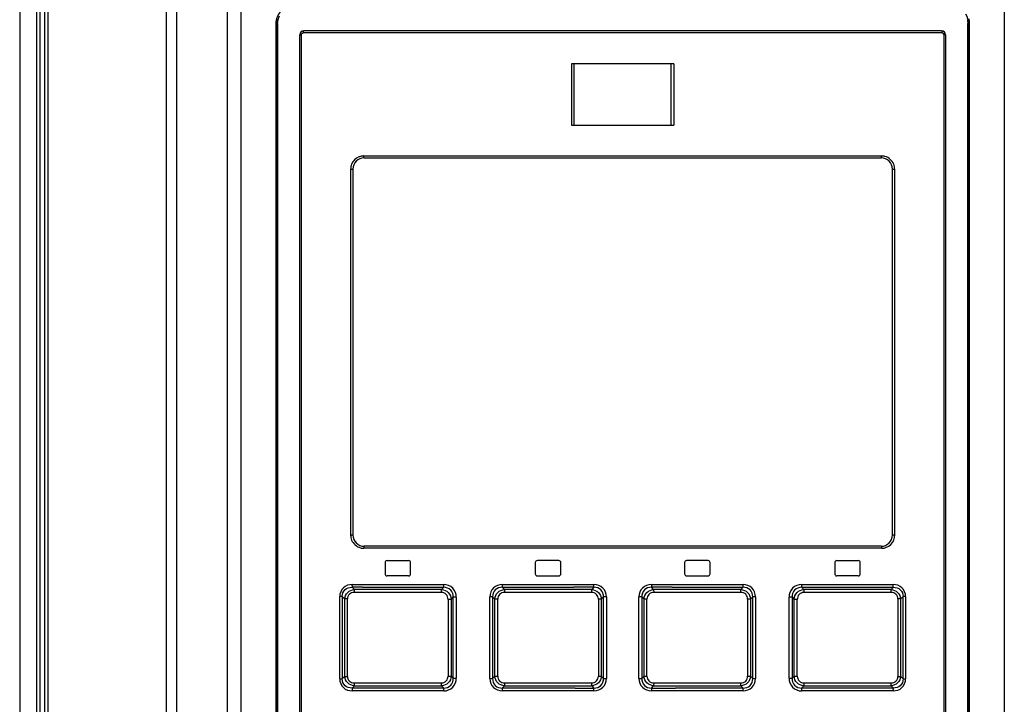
# Model space of a CAD drawing. Header units: inches. Extents: x 0 to 82.7, y 0 to 58.5.
# Tile 10 of 66: x 9.8 to 13.6, y 30.9 to 33.5. Entities that reach past the tile are written whole.
import ezdxf

# ---------------------------------------------------------------- set-up
doc = ezdxf.new("R2010")
doc.units = ezdxf.units.IN
doc.header["$LTSCALE"] = 4.547244
doc.header["$MEASUREMENT"] = 0
doc.layers.get('0').update_dxf_attribs({"linetype": 'CONTINUOUS'})

msp = doc.modelspace()

# ---------------------------------------------------------------- linework, layer by layer
at = {"color": 7, "linetype": 'CONTINUOUS'}
for p, q in [((9.758, 36.0884), (9.758, 19.6232)), ((9.8236, 23.9057), (9.8236, 36.0641)), ((9.8352, 36.0641), (9.8352, 23.9057)), ((10.362, 35.8936), (10.362, 20.1002)), ((10.5581, 20.1189), (10.5581, 35.8936)), ((10.3232, 20.1395), (10.3232, 35.8543)), ((10.6106, 20.0854), (10.6106, 35.854)), ((13.551, 35.854), (13.551, 19.7273)), ((9.8546, 30.411), (9.8546, 35.3715)), ((9.8663, 35.3715), (9.8663, 30.411)), ((10.7444, 33.5265), (10.7444, 28.4253)), ((10.7487, 33.5265), (10.7444, 33.5265)), ((10.7487, 33.5265), (10.7487, 28.4253)), ((10.7505, 33.5252), (10.7504, 33.5252)), ((10.7505, 33.5252), (10.7505, 28.4266)), ((13.3091, 33.4975), (10.8524, 33.4975)), ((13.411, 28.4266), (13.411, 33.5252)), ((13.4112, 33.5252), (13.411, 33.5252)), ((13.4129, 28.4253), (13.4129, 33.5265)), ((13.4172, 33.5265), (13.4129, 33.5265)), ((13.4172, 28.4253), (13.4172, 33.5265)), ((10.8367, 28.47), (10.8367, 33.4818)), ((10.8367, 33.4818), (10.8437, 33.4818)), ((10.8437, 28.47), (10.8437, 33.4818)), ((13.31, 33.4897), (10.8516, 33.4897)), ((13.3179, 33.4818), (13.3179, 28.47)), ((13.3249, 33.4818), (13.3179, 33.4818)), ((13.3249, 33.4818), (13.3249, 28.47)), ((11.8839, 33.3708), (11.8839, 33.1345)), ((12.2777, 33.3708), (11.8839, 33.3708)), ((11.8936, 33.1345), (11.8936, 33.3708)), ((12.268, 33.1345), (12.268, 33.3708)), ((12.2776, 33.3708), (12.2776, 33.1345)), ((11.8839, 33.1345), (12.2777, 33.1345)), ((11.084, 33.0152), (13.0776, 33.0152)), ((11.0847, 33.0074), (13.0769, 33.0074)), ((11.0328, 32.9641), (11.0328, 31.5546)), ((11.0328, 32.9641), (11.0414, 32.9641)), ((11.0414, 32.9641), (11.0414, 31.5546)), ((13.1202, 31.5546), (13.1202, 32.9641)), ((13.1202, 32.9641), (13.1288, 32.9641)), ((13.1288, 31.5546), (13.1288, 32.9641)), ((11.0414, 31.5546), (11.0328, 31.5546)), ((13.1288, 31.5546), (13.1202, 31.5546)), ((13.0776, 31.5034), (11.084, 31.5034)), ((13.0769, 31.5113), (11.0847, 31.5113)), ((11.1654, 31.4483), (11.1654, 31.405)), ((11.1733, 31.4562), (11.256, 31.4562)), ((11.2639, 31.405), (11.2639, 31.4483)), ((11.7442, 31.4483), (11.7442, 31.405)), ((11.8347, 31.4562), (11.7521, 31.4562)), ((11.8426, 31.405), (11.8426, 31.4483)), ((12.319, 31.4483), (12.319, 31.405)), ((12.4095, 31.4562), (12.3269, 31.4562)), ((12.4174, 31.405), (12.4174, 31.4483)), ((12.8977, 31.4483), (12.8977, 31.405)), ((12.9056, 31.4562), (12.9883, 31.4562)), ((12.9961, 31.405), (12.9961, 31.4483)), ((11.256, 31.3971), (11.1733, 31.3971)), ((11.7521, 31.3971), (11.8347, 31.3971)), ((12.3269, 31.3971), (12.4095, 31.3971)), ((12.9883, 31.3971), (12.9056, 31.3971)), ((11.0471, 31.3442), (11.0381, 31.353)), ((11.0789, 31.353), (11.0381, 31.353)), ((11.0388, 31.3641), (11.3919, 31.3641)), ((11.3824, 31.3332), (11.0465, 31.3332)), ((11.3829, 31.3443), (11.0471, 31.3442)), ((11.0789, 31.353), (11.3914, 31.353)), ((11.3914, 31.353), (11.3829, 31.3443)), ((11.617, 31.3564), (11.6168, 31.353)), ((11.6256, 31.3443), (11.6168, 31.353)), ((11.6168, 31.353), (11.8925, 31.353)), ((11.6171, 31.3641), (11.6169, 31.3575)), ((11.6171, 31.3641), (11.9702, 31.3641)), ((11.9614, 31.3332), (11.6253, 31.3332)), ((11.9614, 31.3443), (11.6256, 31.3443)), ((11.9701, 31.353), (11.8925, 31.353)), ((11.9701, 31.353), (11.9614, 31.3443)), ((11.9614, 31.3332), (11.9614, 31.3443)), ((11.9701, 31.353), (11.9702, 31.3641)), ((12.1914, 31.3641), (12.1914, 31.3618)), ((12.1914, 31.3641), (12.5445, 31.3641)), ((12.1914, 31.3618), (12.1915, 31.3546)), ((12.2001, 31.3443), (12.1915, 31.353)), ((12.2044, 31.353), (12.1915, 31.353)), ((12.2001, 31.3443), (12.2002, 31.3332)), ((12.536, 31.3443), (12.2001, 31.3443)), ((12.5363, 31.3332), (12.2002, 31.3332)), ((12.2714, 31.353), (12.2044, 31.353)), ((12.2714, 31.353), (12.5448, 31.353)), ((12.5448, 31.353), (12.536, 31.3443)), ((12.7697, 31.3641), (13.1228, 31.3641)), ((12.7697, 31.3641), (12.7698, 31.3582)), ((12.7787, 31.3443), (12.7702, 31.353)), ((12.7702, 31.353), (13.1235, 31.353)), ((13.1145, 31.3442), (12.7787, 31.3443)), ((13.1151, 31.3332), (12.7791, 31.3332)), ((13.1235, 31.353), (13.1145, 31.3442)), ((10.9907, 31.0003), (10.9907, 31.3176)), ((11.0007, 31.3176), (10.9907, 31.3176)), ((11.0007, 31.3176), (11.0007, 31.0003)), ((11.0007, 31.3176), (11.0105, 31.3081)), ((11.0105, 31.0098), (11.0105, 31.3081)), ((11.0205, 31.3081), (11.0105, 31.3081)), ((11.0205, 31.0098), (11.0205, 31.3081)), ((11.4083, 31.3067), (11.4083, 31.0112)), ((11.4201, 31.3067), (11.4083, 31.3067)), ((11.4201, 31.3067), (11.4282, 31.3149)), ((11.4201, 31.3067), (11.4201, 31.0112)), ((11.4282, 31.003), (11.4282, 31.3149)), ((11.44, 31.3149), (11.4282, 31.3149)), ((11.44, 31.3149), (11.44, 31.003)), ((11.569, 31.0012), (11.569, 31.3167)), ((11.5795, 31.3167), (11.569, 31.3167)), ((11.5795, 31.3167), (11.5795, 31.0012)), ((11.5795, 31.3167), (11.5887, 31.3077)), ((11.5887, 31.0102), (11.5887, 31.3077)), ((11.5993, 31.3077), (11.5887, 31.3077)), ((11.5993, 31.0102), (11.5993, 31.3077)), ((11.9873, 31.3072), (11.9873, 31.0107)), ((11.9985, 31.3072), (11.9873, 31.3072)), ((11.9985, 31.3072), (12.0071, 31.3158)), ((11.9985, 31.3072), (11.9985, 31.0107)), ((12.0071, 31.0021), (12.0071, 31.3158)), ((12.0182, 31.3158), (12.0071, 31.3158)), ((12.0182, 31.3158), (12.0182, 31.0021)), ((12.1433, 31.0021), (12.1433, 31.3158)), ((12.1545, 31.3158), (12.1433, 31.3158)), ((12.1545, 31.3158), (12.1545, 31.0021)), ((12.1545, 31.3158), (12.1631, 31.3072)), ((12.1631, 31.0107), (12.1631, 31.3072)), ((12.1743, 31.3072), (12.1631, 31.3072)), ((12.1743, 31.0107), (12.1743, 31.3072)), ((12.5623, 31.3077), (12.5623, 31.0102)), ((12.5728, 31.3077), (12.5623, 31.3077)), ((12.5728, 31.3077), (12.582, 31.3167)), ((12.5728, 31.3077), (12.5728, 31.0102)), ((12.582, 31.0012), (12.582, 31.3167)), ((12.5926, 31.3167), (12.582, 31.3167)), ((12.5926, 31.3167), (12.5926, 31.0012)), ((12.7216, 31.003), (12.7216, 31.3149)), ((12.7334, 31.3149), (12.7216, 31.3149)), ((12.7334, 31.3149), (12.7334, 31.003)), ((12.7334, 31.3149), (12.7414, 31.3067)), ((12.7414, 31.0112), (12.7414, 31.3067)), ((12.7532, 31.3067), (12.7414, 31.3067)), ((12.7532, 31.0112), (12.7532, 31.3067)), ((13.1411, 31.3081), (13.1411, 31.0098)), ((13.1511, 31.3081), (13.1411, 31.3081)), ((13.1511, 31.3081), (13.1609, 31.3176)), ((13.1511, 31.3081), (13.1511, 31.0098)), ((13.1609, 31.0003), (13.1609, 31.3176)), ((13.1709, 31.3176), (13.1609, 31.3176)), ((13.1709, 31.3176), (13.1709, 31.0003)), ((10.9907, 31.0003), (11.0007, 31.0003)), ((11.0105, 31.0098), (11.0007, 31.0003)), ((11.0105, 31.0098), (11.0205, 31.0098)), ((11.4083, 31.0112), (11.4201, 31.0112)), ((11.4282, 31.003), (11.4201, 31.0112)), ((11.4282, 31.003), (11.44, 31.003)), ((11.569, 31.0012), (11.5795, 31.0012)), ((11.5887, 31.0102), (11.5795, 31.0012)), ((11.5887, 31.0102), (11.5993, 31.0102)), ((11.9873, 31.0107), (11.9985, 31.0107)), ((12.0071, 31.0021), (11.9985, 31.0107)), ((12.0071, 31.0021), (12.0182, 31.0021)), ((12.1433, 31.0021), (12.1545, 31.0021)), ((12.1631, 31.0107), (12.1545, 31.0021)), ((12.1631, 31.0107), (12.1743, 31.0107)), ((12.5623, 31.0102), (12.5728, 31.0102)), ((12.582, 31.0012), (12.5728, 31.0102)), ((12.582, 31.0012), (12.5926, 31.0012)), ((12.7216, 31.003), (12.7334, 31.003)), ((12.7414, 31.0112), (12.7334, 31.003)), ((12.7414, 31.0112), (12.7532, 31.0112)), ((13.1411, 31.0098), (13.1511, 31.0098)), ((13.1609, 31.0003), (13.1511, 31.0098)), ((13.1609, 31.0003), (13.1709, 31.0003)), ((11.0381, 30.9649), (11.0471, 30.9737)), ((11.124, 30.9649), (11.0381, 30.9649)), ((11.3919, 30.9538), (11.0388, 30.9538)), ((11.0465, 30.9847), (11.3824, 30.9847)), ((11.0471, 30.9737), (11.3829, 30.9736)), ((11.3914, 30.9649), (11.124, 30.9649)), ((11.3829, 30.9736), (11.3914, 30.9649)), ((11.3919, 30.9538), (11.3917, 30.9597)), ((11.6168, 30.9649), (11.6256, 30.9736)), ((11.8981, 30.9649), (11.6168, 30.9649)), ((11.9702, 30.9538), (11.6171, 30.9538)), ((11.6253, 30.9847), (11.9614, 30.9847)), ((11.6256, 30.9736), (11.9614, 30.9736)), ((11.8981, 30.9649), (11.9701, 30.9649)), ((11.9614, 30.9736), (11.9614, 30.9847)), ((11.9614, 30.9736), (11.9701, 30.9649)), ((11.9701, 30.963), (11.9701, 30.9649)), ((11.9702, 30.9538), (11.9701, 30.9613)), ((12.1915, 30.9649), (12.1914, 30.9538)), ((12.5445, 30.9538), (12.1914, 30.9538)), ((12.1915, 30.9649), (12.2001, 30.9736)), ((12.1915, 30.9649), (12.2591, 30.9649)), ((12.2002, 30.9847), (12.2001, 30.9736)), ((12.2001, 30.9736), (12.536, 30.9736)), ((12.2002, 30.9847), (12.5363, 30.9847)), ((12.2591, 30.9649), (12.2846, 30.9649)), ((12.5448, 30.9649), (12.2846, 30.9649)), ((12.536, 30.9736), (12.5448, 30.9649)), ((12.5445, 30.9538), (12.5446, 30.9601)), ((12.5446, 30.961), (12.5448, 30.9642)), ((13.1228, 30.9538), (12.7697, 30.9538)), ((12.7702, 30.9649), (12.7787, 30.9736)), ((13.1235, 30.9649), (12.7702, 30.9649)), ((12.7787, 30.9736), (13.1145, 30.9737)), ((12.7791, 30.9847), (13.1151, 30.9847)), ((13.1145, 30.9737), (13.1235, 30.9649))]:
    msp.add_line(p, q, dxfattribs=at)
for centre, radius, start, end in [((10.8088, 33.5266), 0.0601, 165.3669, 180.1118), ((13.3526, 33.5254), 0.0586, 359.8171, 14.8564), ((13.3526, 33.5264), 0.0647, 0.0645, 14.93), ((10.8524, 33.4818), 0.0157, 90, 180), ((13.3091, 33.4818), 0.0157, 0, 90), ((11.0847, 32.9641), 0.0433, 90, 180), ((11.0836, 32.9643), 0.0508, 104.8354, 112.2321), ((13.0769, 32.9641), 0.0433, 0, 90), ((11.0847, 31.5546), 0.0433, 180, 270), ((13.0769, 31.5546), 0.0433, 270, 360), ((13.078, 31.5544), 0.0508, 284.8354, 292.2321), ((11.1733, 31.4483), 0.00787, 90, 180), ((11.256, 31.4483), 0.00787, 0, 90), ((11.7521, 31.4483), 0.00787, 89.9993, 179.9993), ((11.8347, 31.4483), 0.00787, 0, 90.0004), ((12.3269, 31.4483), 0.00787, 89.9996, 179.9996), ((12.4095, 31.4483), 0.00787, 0, 90.0007), ((12.9056, 31.4483), 0.00787, 90, 180), ((12.9883, 31.4483), 0.00787, 0, 90), ((11.1733, 31.405), 0.00787, 180, 270), ((11.256, 31.405), 0.00787, 270, 360), ((11.7521, 31.405), 0.00787, 180.0007, 270.0007), ((11.8347, 31.405), 0.00787, 269.9996, 360), ((12.3269, 31.405), 0.00787, 180.0004, 270.0004), ((12.4095, 31.405), 0.00787, 269.9993, 360), ((12.9056, 31.405), 0.00787, 180, 270), ((12.9883, 31.405), 0.00787, 270, 360), ((10.9212, 31.3644), 0.1176, 357.1306, 359.8522), ((13.2362, 30.9537), 0.1135, 177.0795, 179.9136)]:
    msp.add_arc(centre, radius, start, end, dxfattribs=at)
for points in [[(10.7626, 33.5711), (10.7513, 33.5597), (10.7444, 33.5425), (10.7444, 33.5265)], [(10.7581, 33.5543), (10.7531, 33.5456), (10.7504, 33.5352), (10.7504, 33.5252)], [(13.4009, 33.5626), (13.4085, 33.5524), (13.4129, 33.5392), (13.4129, 33.5265)], [(11.0644, 33.0113), (11.0523, 33.0064), (11.0417, 32.9958), (11.0367, 32.9838)], [(11.084, 33.0152), (11.0795, 33.0152), (11.0749, 33.0146), (11.0706, 33.0134)], [(13.0912, 33.0134), (13.0867, 33.0145), (13.0821, 33.0152), (13.0776, 33.0152)], [(13.1249, 32.9836), (13.1193, 32.9975), (13.1057, 33.0095), (13.0912, 33.0134)], [(11.0367, 32.9838), (11.0342, 32.9776), (11.0329, 32.9708), (11.0328, 32.9641)], [(13.1288, 32.9641), (13.1287, 32.9707), (13.1274, 32.9774), (13.1249, 32.9836)], [(11.0328, 31.5546), (11.0329, 31.548), (11.0342, 31.5413), (11.0367, 31.5351)], [(11.0367, 31.5351), (11.0423, 31.5212), (11.0559, 31.5092), (11.0704, 31.5053)], [(13.0972, 31.5074), (13.1093, 31.5123), (13.1199, 31.5229), (13.1248, 31.5349)], [(13.1248, 31.5349), (13.1274, 31.5411), (13.1287, 31.5479), (13.1288, 31.5546)], [(11.0704, 31.5053), (11.0748, 31.5041), (11.0794, 31.5035), (11.084, 31.5034)], [(13.0776, 31.5034), (13.0821, 31.5035), (13.0866, 31.5041), (13.091, 31.5053)], [(11.0387, 31.3585), (11.0386, 31.357), (11.0387, 31.3528), (11.0381, 31.3541)], [(13.1229, 30.9594), (13.123, 30.9609), (13.1229, 30.9651), (13.1235, 30.9638)]]:
    msp.add_open_spline(points, degree=3, dxfattribs=at)
for points, knots in [([(10.7504, 33.5252), (10.7502, 33.5254), (10.7495, 33.5256), (10.7489, 33.5261), (10.7487, 33.5265)], [0, 0, 0, 0, 0.4499, 1, 1, 1, 1]), ([(10.8516, 33.4897), (10.8516, 33.4915), (10.8521, 33.4933), (10.8516, 33.4975), (10.8524, 33.4975)], [0, 0, 0, 0, 0.700029, 1, 1, 1, 1]), ([(13.3091, 33.4975), (13.3099, 33.4975), (13.3095, 33.4933), (13.31, 33.4915), (13.31, 33.4897)], [0, 0, 0, 0, 0.299971, 1, 1, 1, 1]), ([(13.4129, 33.5265), (13.4126, 33.5263), (13.4119, 33.526), (13.4114, 33.5255), (13.4112, 33.5252)], [0, 0, 0, 0, 0.45144, 1, 1, 1, 1]), ([(10.8437, 33.4818), (10.8437, 33.4836), (10.8441, 33.4864), (10.8472, 33.489), (10.849, 33.4881), (10.8498, 33.4874)], [0, 0, 0, 0, 0.51391, 0.730543, 1, 1, 1, 1]), ([(13.31, 33.4897), (13.3119, 33.4897), (13.3147, 33.4892), (13.3174, 33.4861), (13.3165, 33.4842), (13.3159, 33.4834)], [0, 0, 0, 0, 0.513578, 0.733357, 1, 1, 1, 1]), ([(11.0847, 33.0074), (11.0839, 33.0074), (11.0846, 33.0116), (11.084, 33.0134), (11.084, 33.0152)], [0, 0, 0, 0, 0.302844, 1, 1, 1, 1]), ([(13.0769, 33.0074), (13.0777, 33.0074), (13.077, 33.0116), (13.0776, 33.0134), (13.0776, 33.0152)], [0, 0, 0, 0, 0.302845, 1, 1, 1, 1]), ([(11.0847, 31.5113), (11.0839, 31.5113), (11.0846, 31.507), (11.084, 31.5053), (11.084, 31.5034)], [0, 0, 0, 0, 0.302845, 1, 1, 1, 1]), ([(13.0769, 31.5113), (13.0777, 31.5113), (13.077, 31.507), (13.0776, 31.5053), (13.0776, 31.5034)], [0, 0, 0, 0, 0.302844, 1, 1, 1, 1]), ([(11.0388, 31.3641), (11.0267, 31.3637), (11.0007, 31.3557), (10.991, 31.3298), (10.9907, 31.3176)], [0, 0, 0, 0, 0.500231, 1, 1, 1, 1]), ([(11.0007, 31.3176), (11.0004, 31.3271), (11.008, 31.3477), (11.0287, 31.3533), (11.0381, 31.353)], [0, 0, 0, 0, 0.501504, 1, 1, 1, 1]), ([(11.0105, 31.3081), (11.0108, 31.3173), (11.0188, 31.3364), (11.0379, 31.3439), (11.0471, 31.3442)], [0, 0, 0, 0, 0.498949, 1, 1, 1, 1]), ([(11.0465, 31.3332), (11.0399, 31.3332), (11.026, 31.3285), (11.0205, 31.3147), (11.0205, 31.3081)], [0, 0, 0, 0, 0.500425, 1, 1, 1, 1]), ([(11.0471, 31.3442), (11.047, 31.3437), (11.0465, 31.34), (11.0464, 31.3363), (11.0464, 31.3332)], [0, 0, 0, 0, 0.157752, 1, 1, 1, 1]), ([(11.3824, 31.3332), (11.3824, 31.3344), (11.3825, 31.3381), (11.3824, 31.3418), (11.3829, 31.3443)], [0, 0, 0, 0, 0.319314, 1, 1, 1, 1]), ([(11.4083, 31.3067), (11.4082, 31.3134), (11.4033, 31.3276), (11.3891, 31.3332), (11.3824, 31.3332)], [0, 0, 0, 0, 0.500783, 1, 1, 1, 1]), ([(11.3829, 31.3443), (11.3924, 31.344), (11.4119, 31.3358), (11.4199, 31.3162), (11.4201, 31.3067)], [0, 0, 0, 0, 0.498917, 1, 1, 1, 1]), ([(11.3914, 31.353), (11.3915, 31.3535), (11.3918, 31.3572), (11.3919, 31.3609), (11.3919, 31.3641)], [0, 0, 0, 0, 0.156708, 1, 1, 1, 1]), ([(11.4282, 31.3149), (11.4285, 31.3246), (11.4219, 31.3455), (11.4011, 31.3532), (11.3914, 31.353)], [0, 0, 0, 0, 0.5003, 1, 1, 1, 1]), ([(11.44, 31.3149), (11.44, 31.3274), (11.4306, 31.3537), (11.4043, 31.3641), (11.3919, 31.3641)], [0, 0, 0, 0, 0.500897, 1, 1, 1, 1]), ([(11.6171, 31.3641), (11.6049, 31.3637), (11.5787, 31.3551), (11.5693, 31.329), (11.569, 31.3167)], [0, 0, 0, 0, 0.5003, 1, 1, 1, 1]), ([(11.6168, 31.353), (11.6072, 31.3533), (11.5865, 31.3469), (11.5792, 31.3263), (11.5795, 31.3167)], [0, 0, 0, 0, 0.499799, 1, 1, 1, 1]), ([(11.5887, 31.3077), (11.589, 31.317), (11.597, 31.3362), (11.6162, 31.344), (11.6256, 31.3443)], [0, 0, 0, 0, 0.49945, 1, 1, 1, 1]), ([(11.6253, 31.3332), (11.6187, 31.333), (11.6047, 31.3283), (11.5993, 31.3143), (11.5993, 31.3077)], [0, 0, 0, 0, 0.500235, 1, 1, 1, 1]), ([(11.6256, 31.3443), (11.6255, 31.3437), (11.6253, 31.34), (11.6253, 31.3363), (11.6253, 31.3332)], [0, 0, 0, 0, 0.156135, 1, 1, 1, 1]), ([(11.9614, 31.3443), (11.9708, 31.344), (11.9902, 31.336), (11.9982, 31.3166), (11.9985, 31.3072)], [0, 0, 0, 0, 0.49989, 1, 1, 1, 1]), ([(11.9873, 31.3072), (11.9871, 31.3139), (11.9822, 31.328), (11.968, 31.3332), (11.9614, 31.3332)], [0, 0, 0, 0, 0.500026, 1, 1, 1, 1]), ([(12.0071, 31.3158), (12.0074, 31.3254), (12.0005, 31.3462), (11.9797, 31.3533), (11.9701, 31.353)], [0, 0, 0, 0, 0.500029, 1, 1, 1, 1]), ([(12.0182, 31.3158), (12.0179, 31.3282), (12.0088, 31.3545), (11.9825, 31.3638), (11.9702, 31.3641)], [0, 0, 0, 0, 0.500112, 1, 1, 1, 1]), ([(12.1914, 31.3641), (12.1791, 31.3638), (12.1528, 31.3545), (12.1436, 31.3282), (12.1433, 31.3158)], [0, 0, 0, 0, 0.499947, 1, 1, 1, 1]), ([(12.1915, 31.353), (12.1819, 31.3533), (12.1611, 31.3462), (12.1542, 31.3254), (12.1545, 31.3158)], [0, 0, 0, 0, 0.500136, 1, 1, 1, 1]), ([(12.1631, 31.3072), (12.1634, 31.3166), (12.1713, 31.336), (12.1907, 31.344), (12.2001, 31.3443)], [0, 0, 0, 0, 0.500182, 1, 1, 1, 1]), ([(12.2002, 31.3332), (12.1936, 31.333), (12.1795, 31.328), (12.1743, 31.3139), (12.1743, 31.3072)], [0, 0, 0, 0, 0.499903, 1, 1, 1, 1]), ([(12.536, 31.3443), (12.5453, 31.344), (12.5646, 31.3362), (12.5726, 31.317), (12.5728, 31.3077)], [0, 0, 0, 0, 0.500628, 1, 1, 1, 1]), ([(12.5363, 31.3332), (12.5363, 31.3344), (12.5363, 31.3381), (12.5363, 31.3418), (12.536, 31.3443)], [0, 0, 0, 0, 0.319581, 1, 1, 1, 1]), ([(12.5623, 31.3077), (12.5621, 31.3143), (12.557, 31.3283), (12.5429, 31.3331), (12.5363, 31.3332)], [0, 0, 0, 0, 0.499685, 1, 1, 1, 1]), ([(12.5448, 31.353), (12.5448, 31.3535), (12.5445, 31.3572), (12.5445, 31.3609), (12.5445, 31.3641)], [0, 0, 0, 0, 0.156122, 1, 1, 1, 1]), ([(12.5926, 31.3167), (12.5923, 31.329), (12.5829, 31.3551), (12.5567, 31.3637), (12.5445, 31.3641)], [0, 0, 0, 0, 0.499768, 1, 1, 1, 1]), ([(12.582, 31.3167), (12.5823, 31.3263), (12.5751, 31.3469), (12.5543, 31.3533), (12.5448, 31.353)], [0, 0, 0, 0, 0.500389, 1, 1, 1, 1]), ([(12.7697, 31.3641), (12.7573, 31.3641), (12.731, 31.3537), (12.7216, 31.3274), (12.7216, 31.3149)], [0, 0, 0, 0, 0.499158, 1, 1, 1, 1]), ([(12.7702, 31.353), (12.7605, 31.3532), (12.7397, 31.3455), (12.7331, 31.3246), (12.7334, 31.3149)], [0, 0, 0, 0, 0.499841, 1, 1, 1, 1]), ([(12.7414, 31.3067), (12.7417, 31.3162), (12.7497, 31.3358), (12.7692, 31.344), (12.7787, 31.3443)], [0, 0, 0, 0, 0.501147, 1, 1, 1, 1]), ([(12.7791, 31.3332), (12.7724, 31.333), (12.7583, 31.3276), (12.7533, 31.3134), (12.7532, 31.3067)], [0, 0, 0, 0, 0.499153, 1, 1, 1, 1]), ([(12.7698, 31.3575), (12.7699, 31.3566), (12.7698, 31.3562), (12.7701, 31.3536), (12.7702, 31.3539)], [0, 0, 0, 0, 0.744426, 1, 1, 1, 1]), ([(12.7787, 31.3443), (12.7788, 31.3437), (12.7791, 31.34), (12.7792, 31.3363), (12.7792, 31.3332)], [0, 0, 0, 0, 0.156665, 1, 1, 1, 1]), ([(13.1145, 31.3442), (13.1237, 31.3439), (13.1428, 31.3364), (13.1508, 31.3173), (13.1511, 31.3081)], [0, 0, 0, 0, 0.501135, 1, 1, 1, 1]), ([(13.1152, 31.3332), (13.1152, 31.3343), (13.1151, 31.338), (13.1151, 31.3418), (13.1145, 31.3442)], [0, 0, 0, 0, 0.318753, 1, 1, 1, 1]), ([(13.1411, 31.3081), (13.141, 31.3147), (13.1357, 31.3286), (13.1217, 31.3331), (13.1151, 31.3332)], [0, 0, 0, 0, 0.499768, 1, 1, 1, 1]), ([(13.1235, 31.353), (13.1234, 31.3535), (13.1228, 31.3572), (13.1228, 31.3609), (13.1228, 31.3641)], [0, 0, 0, 0, 0.157683, 1, 1, 1, 1]), ([(13.1709, 31.3176), (13.1706, 31.3298), (13.1609, 31.3557), (13.1349, 31.3637), (13.1228, 31.3641)], [0, 0, 0, 0, 0.499865, 1, 1, 1, 1]), ([(13.1235, 31.353), (13.1329, 31.3533), (13.1536, 31.3476), (13.1612, 31.3271), (13.1609, 31.3176)], [0, 0, 0, 0, 0.498822, 1, 1, 1, 1]), ([(10.9907, 31.0003), (10.991, 30.9881), (11.0007, 30.9622), (11.0267, 30.9542), (11.0388, 30.9538)], [0, 0, 0, 0, 0.499865, 1, 1, 1, 1]), ([(11.0381, 30.9649), (11.0287, 30.9646), (11.008, 30.9702), (11.0004, 30.9908), (11.0007, 31.0003)], [0, 0, 0, 0, 0.498819, 1, 1, 1, 1]), ([(11.0471, 30.9737), (11.0379, 30.974), (11.0188, 30.9815), (11.0107, 31.0006), (11.0105, 31.0098)], [0, 0, 0, 0, 0.501135, 1, 1, 1, 1]), ([(11.0205, 31.0098), (11.0206, 31.0032), (11.0259, 30.9893), (11.0399, 30.9848), (11.0465, 30.9847)], [0, 0, 0, 0, 0.499768, 1, 1, 1, 1]), ([(11.3824, 30.9847), (11.3891, 30.9849), (11.4033, 30.9902), (11.4083, 31.0045), (11.4083, 31.0112)], [0, 0, 0, 0, 0.499153, 1, 1, 1, 1]), ([(11.4201, 31.0112), (11.4199, 31.0017), (11.4119, 30.9821), (11.3924, 30.9739), (11.3829, 30.9736)], [0, 0, 0, 0, 0.501147, 1, 1, 1, 1]), ([(11.3914, 30.9649), (11.4011, 30.9647), (11.4219, 30.9724), (11.4285, 30.9933), (11.4282, 31.003)], [0, 0, 0, 0, 0.499841, 1, 1, 1, 1]), ([(11.3919, 30.9538), (11.4043, 30.9538), (11.4306, 30.9642), (11.44, 30.9905), (11.44, 31.003)], [0, 0, 0, 0, 0.499158, 1, 1, 1, 1]), ([(11.569, 31.0012), (11.5693, 30.9889), (11.5787, 30.9628), (11.6049, 30.9542), (11.6171, 30.9538)], [0, 0, 0, 0, 0.499768, 1, 1, 1, 1]), ([(11.5795, 31.0012), (11.5792, 30.9916), (11.5865, 30.971), (11.6073, 30.9646), (11.6168, 30.9649)], [0, 0, 0, 0, 0.50039, 1, 1, 1, 1]), ([(11.6256, 30.9736), (11.6162, 30.9739), (11.597, 30.9817), (11.589, 31.0009), (11.5887, 31.0102)], [0, 0, 0, 0, 0.500628, 1, 1, 1, 1]), ([(11.5993, 31.0102), (11.5995, 31.0036), (11.6046, 30.9896), (11.6187, 30.9848), (11.6253, 30.9847)], [0, 0, 0, 0, 0.499685, 1, 1, 1, 1]), ([(11.9985, 31.0107), (11.9982, 31.0013), (11.9902, 30.9819), (11.9708, 30.9739), (11.9614, 30.9736)], [0, 0, 0, 0, 0.500182, 1, 1, 1, 1]), ([(11.9614, 30.9847), (11.968, 30.9849), (11.9821, 30.9899), (11.9872, 31.004), (11.9873, 31.0107)], [0, 0, 0, 0, 0.499903, 1, 1, 1, 1]), ([(11.9701, 30.9649), (11.9797, 30.9646), (12.0005, 30.9717), (12.0074, 30.9925), (12.0071, 31.0021)], [0, 0, 0, 0, 0.500136, 1, 1, 1, 1]), ([(11.9702, 30.9538), (11.9825, 30.9541), (12.0088, 30.9634), (12.0179, 30.9897), (12.0182, 31.0021)], [0, 0, 0, 0, 0.499947, 1, 1, 1, 1]), ([(12.1433, 31.0021), (12.1436, 30.9897), (12.1528, 30.9634), (12.1791, 30.9541), (12.1914, 30.9538)], [0, 0, 0, 0, 0.500112, 1, 1, 1, 1]), ([(12.1545, 31.0021), (12.1542, 30.9925), (12.1611, 30.9717), (12.1819, 30.9646), (12.1915, 30.9649)], [0, 0, 0, 0, 0.500029, 1, 1, 1, 1]), ([(12.2001, 30.9736), (12.1907, 30.9739), (12.1713, 30.9819), (12.1634, 31.0013), (12.1631, 31.0107)], [0, 0, 0, 0, 0.49989, 1, 1, 1, 1]), ([(12.1743, 31.0107), (12.1744, 31.004), (12.1794, 30.9899), (12.1936, 30.9847), (12.2002, 30.9847)], [0, 0, 0, 0, 0.500026, 1, 1, 1, 1]), ([(12.5728, 31.0102), (12.5726, 31.0009), (12.5646, 30.9817), (12.5453, 30.9739), (12.536, 30.9736)], [0, 0, 0, 0, 0.49945, 1, 1, 1, 1]), ([(12.5363, 30.9847), (12.5429, 30.9849), (12.5569, 30.9895), (12.5623, 31.0036), (12.5623, 31.0102)], [0, 0, 0, 0, 0.500235, 1, 1, 1, 1]), ([(12.5445, 30.9538), (12.5567, 30.9542), (12.5829, 30.9628), (12.5923, 30.9889), (12.5926, 31.0012)], [0, 0, 0, 0, 0.500299, 1, 1, 1, 1]), ([(12.5448, 30.9649), (12.5543, 30.9646), (12.5751, 30.971), (12.5823, 30.9916), (12.582, 31.0012)], [0, 0, 0, 0, 0.499799, 1, 1, 1, 1]), ([(12.7216, 31.003), (12.7216, 30.9905), (12.731, 30.9642), (12.7573, 30.9538), (12.7697, 30.9538)], [0, 0, 0, 0, 0.500897, 1, 1, 1, 1]), ([(12.7334, 31.003), (12.7331, 30.9933), (12.7397, 30.9724), (12.7605, 30.9646), (12.7702, 30.9649)], [0, 0, 0, 0, 0.5003, 1, 1, 1, 1]), ([(12.7787, 30.9736), (12.7692, 30.9739), (12.7497, 30.9821), (12.7417, 31.0017), (12.7414, 31.0112)], [0, 0, 0, 0, 0.498917, 1, 1, 1, 1]), ([(12.7532, 31.0112), (12.7534, 31.0045), (12.7582, 30.9903), (12.7724, 30.9847), (12.7791, 30.9847)], [0, 0, 0, 0, 0.500783, 1, 1, 1, 1]), ([(13.1511, 31.0098), (13.1508, 31.0006), (13.1428, 30.9815), (13.1237, 30.974), (13.1145, 30.9737)], [0, 0, 0, 0, 0.498949, 1, 1, 1, 1]), ([(13.1151, 30.9847), (13.1217, 30.9847), (13.1356, 30.9894), (13.1411, 31.0032), (13.1411, 31.0098)], [0, 0, 0, 0, 0.500425, 1, 1, 1, 1]), ([(13.1228, 30.9538), (13.1349, 30.9542), (13.1608, 30.9622), (13.1706, 30.9881), (13.1709, 31.0003)], [0, 0, 0, 0, 0.50023, 1, 1, 1, 1]), ([(13.1609, 31.0003), (13.1612, 30.9908), (13.1536, 30.9702), (13.1329, 30.9646), (13.1235, 30.9649)], [0, 0, 0, 0, 0.501504, 1, 1, 1, 1]), ([(11.0381, 30.9649), (11.0382, 30.9644), (11.0387, 30.9607), (11.0388, 30.957), (11.0388, 30.9538)], [0, 0, 0, 0, 0.157711, 1, 1, 1, 1]), ([(11.0464, 30.9847), (11.0464, 30.9836), (11.0465, 30.9799), (11.0465, 30.9761), (11.0471, 30.9737)], [0, 0, 0, 0, 0.318753, 1, 1, 1, 1]), ([(11.3829, 30.9736), (11.3828, 30.9742), (11.3824, 30.9779), (11.3824, 30.9816), (11.3824, 30.9847)], [0, 0, 0, 0, 0.156665, 1, 1, 1, 1]), ([(11.3918, 30.9604), (11.3917, 30.9613), (11.3918, 30.9617), (11.3915, 30.9643), (11.3914, 30.964)], [0, 0, 0, 0, 0.744425, 1, 1, 1, 1]), ([(11.6168, 30.9649), (11.6168, 30.9644), (11.617, 30.9607), (11.6171, 30.957), (11.6171, 30.9538)], [0, 0, 0, 0, 0.156121, 1, 1, 1, 1]), ([(11.6253, 30.9847), (11.6253, 30.9835), (11.6253, 30.9798), (11.6253, 30.9761), (11.6256, 30.9736)], [0, 0, 0, 0, 0.319581, 1, 1, 1, 1]), ([(12.536, 30.9736), (12.5361, 30.9742), (12.5363, 30.9779), (12.5363, 30.9816), (12.5363, 30.9847)], [0, 0, 0, 0, 0.156135, 1, 1, 1, 1]), ([(12.7702, 30.9649), (12.7701, 30.9644), (12.7698, 30.9607), (12.7697, 30.957), (12.7697, 30.9538)], [0, 0, 0, 0, 0.156713, 1, 1, 1, 1]), ([(12.7792, 30.9847), (12.7792, 30.9835), (12.7791, 30.9798), (12.7791, 30.9761), (12.7787, 30.9736)], [0, 0, 0, 0, 0.319314, 1, 1, 1, 1]), ([(13.1145, 30.9737), (13.1146, 30.9742), (13.1151, 30.9779), (13.1152, 30.9816), (13.1152, 30.9847)], [0, 0, 0, 0, 0.157752, 1, 1, 1, 1])]:
    msp.add_open_spline(points, degree=3, knots=knots, dxfattribs=at)

doc.saveas('drawing.dxf')
